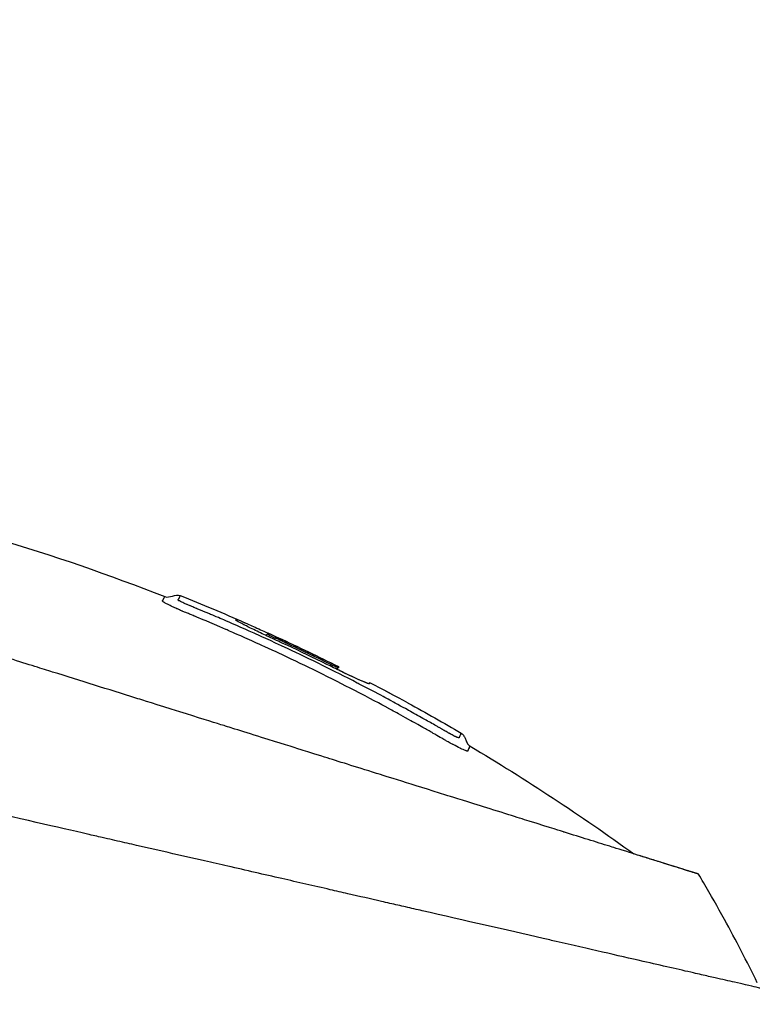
# Model space of a CAD drawing. Header units: millimetres. Extents: x 0 to 5219, y 0 to 2970.
# Tile 52 of 237: x 2068 to 2122, y 984 to 1057. Entities that reach past the tile are written whole.
import ezdxf

# ---------------------------------------------------------------- set-up
doc = ezdxf.new("R2010")
doc.units = ezdxf.units.MM
doc.header["$LTSCALE"] = 0.2
doc.styles.add('Rainbow-5.0 Style', font='malgunsl.ttf')
doc.dimstyles.new('Rainbow-5.0 Style', dxfattribs={"dimtxt": 4, "dimasz": 2.5, "dimexe": 1, "dimexo": 1, "dimgap": 1, "dimtad": 1, "dimdsep": 46, "dimtxsty": 'Rainbow-5.0 Style', "dimcen": 0, "dimclrd": 251, "dimclre": 251, "dimclrt": 7, "dimazin": 3, "dimtp": 0.1, "dimtm": 0.1, "dimtfac": 0.61, "dimtmove": 0, "dimatfit": 3, "dimfxl": 1, "dimlwd": -1, "dimlwe": -1, "dimarcsym": 1})
doc.dimstyles.new('Rainbow-5.0 Style$0', dxfattribs={"dimtxt": 4, "dimasz": 3, "dimexe": 2, "dimexo": 1, "dimgap": 0.8, "dimtad": 1, "dimzin": 9, "dimdsep": 46, "dimtxsty": 'Rainbow-5.0 Style', "dimcen": 0, "dimclrd": 251, "dimclre": 251, "dimclrt": 256, "dimadec": 1, "dimazin": 0, "dimtp": 0.1, "dimtm": 0.1, "dimtfac": 0.61, "dimtmove": 0, "dimatfit": 3, "dimfxl": 1, "dimlwd": -1, "dimlwe": -1, "dimarcsym": 1})

# ---------------------------------------------------------------- blocks, each defined once
blk = doc.blocks.new('A$Cf997e37c')
for p, q in [((38.256, 270.516), (38.416, 270.676)), ((38.866, 270.231), (38.956, 270.321)), ((43.48, 268.019), (43.586, 268.124)), ((43.622, 268.2), (43.622, 268.199)), ((43.622, 268.199), (43.622, 268.2)), ((45.905, 267.035), (45.829, 266.959)), ((45.905, 267.034), (45.83, 266.959)), ((48.731, 265.526), (48.732, 265.526)), ((70.135, 252.922), (70.131, 252.923))]:
    blk.add_line(p, q)
blk.add_arc((-26.479, 127.998), 156.751, 61.32693, 62.49797)
for centre, major_axis, ratio, start_param, end_param in [((-26.478, 128.002), (-137.524, 75.209), 1, 4.712389, 4.732828), ((-50.114, 166.643), (98.849, 98.887), 0.00011, 6.273707, 6.283218), ((-25.439, 196.053), (73.038, -84.003), 0.999052, 1.38546, 1.392026), ((-25.48, 196.018), (-75.393, 81.918), 0.999389, 4.470833, 4.498835), ((-25.559, 195.939), (98.374, 52.22), 0.999969, 6.25048, 6.297706)]:
    blk.add_ellipse(centre, major_axis=major_axis, ratio=ratio, start_param=start_param, end_param=end_param)
for points, knots in [([(-29.857, 284.217), (-18.014, 284.473), (-6.065, 283.367), (14.131, 279.14), (22.611, 276.602), (30.788, 273.381)], [0, 0, 0, 0, 3.553813, 3.553813, 6.190294, 6.190294, 6.190294, 6.190294]), ([(-57.448, 275.436), (-57.45, 275.439), (-57.414, 275.402), (-57.34, 275.327), (-57.303, 275.289), (-57.256, 275.242), (-57.201, 275.186), (-57.145, 275.13), (-57.08, 275.064), (-57.007, 274.989), (-56.859, 274.84), (-56.676, 274.654), (-56.458, 274.433), (-56.349, 274.322), (-56.231, 274.203), (-56.105, 274.074), (-55.978, 273.946), (-55.844, 273.81), (-55.701, 273.665), (-55.696, 273.661), (-55.692, 273.656), (-55.688, 273.652), (-55.4, 273.36), (-55.077, 273.033), (-54.721, 272.672), (-54.543, 272.492), (-54.356, 272.303), (-54.163, 272.106), (-53.969, 271.91), (-53.767, 271.706), (-53.558, 271.494), (-53.141, 271.071), (-52.693, 270.618), (-52.218, 270.137), (-51.757, 269.67), (-51.27, 269.178), (-50.76, 268.662), (-50.743, 268.645), (-50.727, 268.628), (-50.71, 268.611), (-49.667, 267.556), (-48.526, 266.402), (-47.302, 265.166), (-46.691, 264.549), (-46.059, 263.911), (-45.408, 263.255), (-44.756, 262.598), (-44.085, 261.922), (-43.397, 261.23), (-42.704, 260.533), (-41.994, 259.819), (-41.267, 259.088), (-40.541, 258.357), (-39.798, 257.61), (-39.042, 256.848), (-38.286, 256.087), (-37.517, 255.313), (-36.734, 254.526), (-35.951, 253.74), (-35.154, 252.941), (-34.346, 252.133), (-34.29, 252.077), (-34.234, 252.021), (-34.178, 251.965), (-33.419, 251.207), (-32.65, 250.442), (-31.873, 249.67), (-31.04, 248.843), (-30.197, 248.005), (-29.345, 247.158), (-28.065, 245.888), (-26.764, 244.596), (-25.441, 243.283), (-25.001, 242.847), (-24.56, 242.408), (-24.116, 241.968), (-23.892, 241.745), (-23.667, 241.522), (-23.442, 241.299), (-22.771, 240.634), (-22.096, 239.965), (-21.418, 239.292), (-20.061, 237.946), (-18.689, 236.586), (-17.303, 235.212), (-15.917, 233.838), (-14.516, 232.449), (-13.101, 231.048), (-13.014, 230.961), (-12.927, 230.875), (-12.84, 230.789), (-9.146, 227.129), (-5.376, 223.398), (-1.565, 219.626), (-1.471, 219.533), (-1.377, 219.44), (-1.283, 219.347), (-0.323, 218.396), (0.641, 217.444), (1.61, 216.487), (2.58, 215.53), (3.555, 214.569), (4.529, 213.609), (6.477, 211.689), (8.423, 209.772), (10.364, 207.855), (10.447, 207.773), (10.53, 207.69), (10.614, 207.608), (12.57, 205.675), (14.522, 203.745), (16.472, 201.814), (17.446, 200.849), (18.42, 199.883), (19.392, 198.918), (20.364, 197.953), (21.334, 196.987), (22.299, 196.026), (22.359, 195.966), (22.42, 195.906), (22.48, 195.845), (24.404, 193.927), (26.317, 192.02), (28.215, 190.126), (29.165, 189.179), (30.11, 188.236), (31.051, 187.297), (31.992, 186.357), (32.927, 185.423), (33.858, 184.493), (33.904, 184.447), (33.95, 184.401), (33.997, 184.354), (35.877, 182.476), (37.739, 180.613), (39.572, 178.778), (41.405, 176.943), (43.209, 175.135), (44.981, 173.357), (45.868, 172.468), (46.746, 171.586), (47.618, 170.711), (48.489, 169.837), (49.353, 168.969), (50.206, 168.111), (51.059, 167.254), (51.902, 166.406), (52.734, 165.569), (53.566, 164.732), (54.386, 163.906), (55.195, 163.092), (55.213, 163.073), (55.231, 163.055), (55.25, 163.037), (56.059, 162.221), (56.857, 161.417), (57.643, 160.624), (58.429, 159.831), (59.204, 159.05), (59.963, 158.284), (60.722, 157.518), (61.465, 156.766), (62.193, 156.031), (63.647, 154.561), (65.037, 153.155), (66.355, 151.821), (66.684, 151.487), (67.009, 151.158), (67.329, 150.834), (67.649, 150.511), (67.963, 150.192), (68.272, 149.879), (69.507, 148.628), (70.657, 147.461), (71.713, 146.39), (71.715, 146.387), (71.718, 146.385), (71.72, 146.382), (72.248, 145.847), (72.749, 145.337), (73.223, 144.856), (73.697, 144.375), (74.142, 143.922), (74.559, 143.499), (74.976, 143.075), (75.363, 142.681), (75.718, 142.32), (76.073, 141.96), (76.395, 141.632), (76.682, 141.34), (76.97, 141.047), (77.224, 140.787), (77.444, 140.564), (77.554, 140.452), (77.655, 140.349), (77.747, 140.255), (77.839, 140.162), (77.921, 140.077), (77.995, 140.002), (78.143, 139.852), (78.254, 139.738), (78.328, 139.663), (78.402, 139.587), (78.439, 139.55), (78.436, 139.552)], [0, 0, 0, 0, 0.0041991, 0.0041991, 0.0041991, 0.0062987, 0.0062987, 0.0062987, 0.0083983, 0.0083983, 0.0083983, 0.0125974, 0.0125974, 0.0125974, 0.014697, 0.014697, 0.014697, 0.0167965, 0.0167965, 0.0167965, 0.0168599, 0.0168599, 0.0168599, 0.0210764, 0.0210764, 0.0210764, 0.0231847, 0.0231847, 0.0231847, 0.025293, 0.025293, 0.025293, 0.0295096, 0.0295096, 0.0295096, 0.0335924, 0.0335924, 0.0335924, 0.0337261, 0.0337261, 0.0337261, 0.0420526, 0.0420526, 0.0420526, 0.0462159, 0.0462159, 0.0462159, 0.0503791, 0.0503791, 0.0503791, 0.0545745, 0.0545745, 0.0545745, 0.0587698, 0.0587698, 0.0587698, 0.0629602, 0.0629602, 0.0629602, 0.0671505, 0.0671505, 0.0671505, 0.0674414, 0.0674414, 0.0674414, 0.0713694, 0.0713694, 0.0713694, 0.0755743, 0.0755743, 0.0755743, 0.0818817, 0.0818817, 0.0818817, 0.0839768, 0.0839768, 0.0839768, 0.0850355, 0.0850355, 0.0850355, 0.0881892, 0.0881892, 0.0881892, 0.0944966, 0.0944966, 0.0944966, 0.1008041, 0.1008041, 0.1008041, 0.1011921, 0.1011921, 0.1011921, 0.1176445, 0.1176445, 0.1176445, 0.1180502, 0.1180502, 0.1180502, 0.1221943, 0.1221943, 0.1221943, 0.1263384, 0.1263384, 0.1263384, 0.1346266, 0.1346266, 0.1346266, 0.1349824, 0.1349824, 0.1349824, 0.143338, 0.143338, 0.143338, 0.1475158, 0.1475158, 0.1475158, 0.1516936, 0.1516936, 0.1516936, 0.1519551, 0.1519551, 0.1519551, 0.160293, 0.160293, 0.160293, 0.164462, 0.164462, 0.164462, 0.168631, 0.168631, 0.168631, 0.1688379, 0.1688379, 0.1688379, 0.1772635, 0.1772635, 0.1772635, 0.1856891, 0.1856891, 0.1856891, 0.1899019, 0.1899019, 0.1899019, 0.1941147, 0.1941147, 0.1941147, 0.1983275, 0.1983275, 0.1983275, 0.2025403, 0.2025403, 0.2025403, 0.2026348, 0.2026348, 0.2026348, 0.206856, 0.206856, 0.206856, 0.2110771, 0.2110771, 0.2110771, 0.2152983, 0.2152983, 0.2152983, 0.2237405, 0.2237405, 0.2237405, 0.2258511, 0.2258511, 0.2258511, 0.2279617, 0.2279617, 0.2279617, 0.2364039, 0.2364039, 0.2364039, 0.2364237, 0.2364237, 0.2364237, 0.240644, 0.240644, 0.240644, 0.2448644, 0.2448644, 0.2448644, 0.2490847, 0.2490847, 0.2490847, 0.253305, 0.253305, 0.253305, 0.2575358, 0.2575358, 0.2575358, 0.2596491, 0.2596491, 0.2596491, 0.2617623, 0.2617623, 0.2617623, 0.2659889, 0.2659889, 0.2659889, 0.2702154, 0.2702154, 0.2702154, 0.2702154]), ([(70.135, 252.922), (70.136, 252.921), (70.135, 252.922), (70.018, 252.959), (69.98, 252.971), (69.934, 252.985), (69.883, 253.001), (69.819, 253.021), (69.746, 253.044), (69.667, 253.069), (69.604, 253.088), (69.456, 253.135), (69.107, 253.244), (68.839, 253.327), (68.575, 253.41), (68.36, 253.477), (68.349, 253.481), (68.338, 253.484), (68.328, 253.487), (67.702, 253.683), (67.005, 253.901), (66.334, 254.111), (66.321, 254.115), (65.953, 254.231), (65.063, 254.509), (65.059, 254.51), (65.055, 254.512), (65.051, 254.513), (64.261, 254.76), (63.732, 254.926), (63.588, 254.971), (62.584, 255.285), (61.472, 255.633), (60.258, 256.013), (60.231, 256.022), (60.203, 256.03), (60.176, 256.039), (60.071, 256.071), (59.303, 256.312), (57.655, 256.828), (57.219, 256.964), (56.72, 257.12), (56.149, 257.299), (55.373, 257.542), (54.671, 257.762), (54.063, 257.952), (52.696, 258.38), (51.814, 258.656), (51.52, 258.748), (50.225, 259.153), (49.125, 259.497), (48.271, 259.765), (47.351, 260.053), (46.717, 260.251), (46.395, 260.352), (44.845, 260.837), (43.555, 261.24), (42.58, 261.546), (41.792, 261.792), (41.208, 261.975), (40.842, 262.09), (40.264, 262.27), (39.301, 262.572), (37.923, 263.003), (37.169, 263.239), (36.515, 263.444), (35.966, 263.616), (35.566, 263.741), (35.222, 263.849), (34.936, 263.938), (34.282, 264.143), (33.275, 264.458), (31.898, 264.889), (30.142, 265.439), (29.104, 265.764), (28.818, 265.853), (28.769, 265.868), (28.72, 265.884), (28.671, 265.899), (26.641, 266.535), (24.587, 267.177), (22.528, 267.822), (22.159, 267.937), (21.723, 268.074), (21.219, 268.231), (20.674, 268.402), (20.051, 268.597), (19.349, 268.817), (17.558, 269.377), (16.507, 269.706), (16.192, 269.805), (15.374, 270.061), (14.556, 270.317), (13.742, 270.572), (12.471, 270.969), (11.208, 271.365), (9.954, 271.757), (8.59, 272.184), (7.398, 272.558), (6.372, 272.878), (5.374, 273.19), (4.534, 273.453), (3.845, 273.669), (2.141, 274.201), (0.639, 274.672), (-0.675, 275.084), (-1.149, 275.233), (-1.598, 275.374), (-2.023, 275.508)], [-1, -1, -1, -1, -0.96875, -0.96875, -0.96875, -0.9547937, -0.9547937, -0.9547937, -0.9375, -0.9375, -0.9375, -0.90625, -0.90625, -0.90625, -0.875, -0.875, -0.875, -0.8739463, -0.8739463, -0.8739463, -0.8125, -0.8125, -0.8125, -0.7813822, -0.7813822, -0.7813822, -0.78125, -0.78125, -0.78125, -0.75, -0.75, -0.75, -0.6888795, -0.6888795, -0.6888795, -0.6875, -0.6875, -0.6875, -0.6380723, -0.6380723, -0.6380723, -0.625, -0.625, -0.625, -0.6057577, -0.6057577, -0.6057577, -0.5625, -0.5625, -0.5625, -0.5324119, -0.5324119, -0.5324119, -0.5, -0.5, -0.5, -0.4654336, -0.4654336, -0.4654336, -0.4375, -0.4375, -0.4375, -0.40625, -0.40625, -0.40625, -0.3881699, -0.3881699, -0.3881699, -0.375, -0.375, -0.375, -0.34375, -0.34375, -0.34375, -0.3125, -0.3125, -0.3125, -0.3110249, -0.3110249, -0.3110249, -0.25, -0.25, -0.25, -0.2349777, -0.2349777, -0.2349777, -0.21875, -0.21875, -0.21875, -0.1875, -0.1875, -0.1875, -0.1630802, -0.1630802, -0.1630802, -0.125, -0.125, -0.125, -0.0933033, -0.0933033, -0.0933033, -0.0625, -0.0625, -0.0625, -0.0165509, -0.0165509, -0.0165509, 0, 0, 0, 0]), ([(30.678, 273.003), (30.66, 273.015), (30.65, 273.024), (30.643, 273.031), (30.634, 273.039), (30.631, 273.044), (30.63, 273.046), (30.627, 273.054), (30.625, 273.063), (30.627, 273.073), (30.631, 273.087), (30.639, 273.095), (30.644, 273.101), (30.65, 273.11), (30.656, 273.117), (30.661, 273.123), (30.663, 273.125), (30.665, 273.129), (30.668, 273.136), (30.677, 273.157), (30.683, 273.168), (30.686, 273.174), (30.686, 273.175), (30.687, 273.175), (30.687, 273.176), (30.693, 273.187), (30.698, 273.197), (30.703, 273.207), (30.709, 273.218), (30.72, 273.24), (30.732, 273.267), (30.735, 273.273), (30.738, 273.28), (30.742, 273.289), (30.758, 273.322), (30.787, 273.381), (30.788, 273.381)], [-0.129396, -0.129396, -0.129396, -0.129396, -0.1274723, -0.1274723, -0.1274723, -0.125, -0.125, -0.125, -0.1205357, -0.1205357, -0.1205357, -0.1160714, -0.1160714, -0.1160714, -0.1116071, -0.1116071, -0.1116071, -0.1071429, -0.1071429, -0.1071429, -0.0996265, -0.0996265, -0.0996265, -0.0982143, -0.0982143, -0.0982143, -0.0892857, -0.0892857, -0.0892857, -0.0714286, -0.0714286, -0.0714286, -0.0569264, -0.0569264, -0.0569264, 0, 0, 0, 0]), ([(47.252, 265.155), (46.735, 265.435), (45.904, 265.881), (44.746, 266.48), (43.983, 266.874), (43.075, 267.335), (42.031, 267.849), (41.241, 268.238), (40.373, 268.656), (39.42, 269.103), (39.384, 269.12), (39.348, 269.137), (39.312, 269.154), (38.442, 269.561), (37.802, 269.851), (37.399, 270.033), (36.888, 270.264), (36.467, 270.45), (36.138, 270.595), (35.658, 270.807), (35.372, 270.93), (35.285, 270.968), (34.033, 271.51), (33.363, 271.786), (33.28, 271.82), (33.23, 271.841), (33.186, 271.859), (33.149, 271.874), (33.087, 271.9), (33.043, 271.918), (33.015, 271.93), (32.976, 271.946), (32.842, 272.001), (32.614, 272.095), (32.502, 272.141), (32.414, 272.177), (32.349, 272.204), (32.215, 272.26), (32.134, 272.294), (32.103, 272.307), (32.066, 272.323), (31.993, 272.353), (31.888, 272.399), (31.802, 272.436), (31.734, 272.467), (31.683, 272.489), (31.587, 272.532), (31.502, 272.571), (31.427, 272.606), (31.351, 272.642), (31.273, 272.679), (31.199, 272.716), (31.16, 272.734), (31.126, 272.751), (31.096, 272.766), (31.094, 272.768), (31.091, 272.769), (31.089, 272.77), (31.057, 272.786), (31.028, 272.801), (31.003, 272.814), (30.95, 272.842), (30.911, 272.863), (30.88, 272.881), (30.84, 272.903), (30.815, 272.917), (30.798, 272.927), (30.775, 272.941), (30.753, 272.954), (30.731, 272.967), (30.713, 272.979), (30.695, 272.99), (30.68, 273.001), (30.679, 273.002), (30.679, 273.002), (30.678, 273.003)], [-0.35, -0.35, -0.35, -0.35, -0.3036755, -0.3036755, -0.3036755, -0.273124, -0.273124, -0.273124, -0.25, -0.25, -0.25, -0.248947, -0.248947, -0.248947, -0.2232143, -0.2232143, -0.2232143, -0.2123203, -0.2123203, -0.2123203, -0.1964286, -0.1964286, -0.1964286, -0.1696429, -0.1696429, -0.1696429, -0.1683773, -0.1683773, -0.1683773, -0.1662946, -0.1662946, -0.1662946, -0.1629464, -0.1629464, -0.1629464, -0.1595982, -0.1595982, -0.1595982, -0.15625, -0.15625, -0.15625, -0.1533801, -0.1533801, -0.1533801, -0.1505102, -0.1505102, -0.1505102, -0.1466837, -0.1466837, -0.1466837, -0.1428571, -0.1428571, -0.1428571, -0.1409439, -0.1409439, -0.1409439, -0.1408082, -0.1408082, -0.1408082, -0.1390306, -0.1390306, -0.1390306, -0.1367836, -0.1367836, -0.1367836, -0.1339286, -0.1339286, -0.1339286, -0.1315425, -0.1315425, -0.1315425, -0.1294643, -0.1294643, -0.1294643, -0.129396, -0.129396, -0.129396, -0.129396]), ([(31.779, 273.136), (31.776, 273.144), (31.781, 273.152), (31.788, 273.16), (31.789, 273.161), (31.79, 273.161), (31.791, 273.162), (31.792, 273.164), (31.793, 273.165), (31.794, 273.167), (31.799, 273.173), (31.802, 273.179), (31.804, 273.182), (31.81, 273.192), (31.815, 273.201), (31.821, 273.21), (31.828, 273.221), (31.834, 273.232), (31.84, 273.242), (31.847, 273.253), (31.852, 273.264), (31.858, 273.274), (31.869, 273.294), (31.879, 273.313), (31.887, 273.331), (31.892, 273.34), (31.899, 273.357), (31.907, 273.376), (31.913, 273.39), (31.919, 273.404), (31.924, 273.418), (31.946, 273.475), (31.937, 273.463), (31.937, 273.463)], [0.8694294, 0.8694294, 0.8694294, 0.8694294, 0.8733039, 0.8733039, 0.8733039, 0.8737245, 0.8737245, 0.8737245, 0.8747406, 0.8747406, 0.8747406, 0.8794643, 0.8794643, 0.8794643, 0.8853665, 0.8853665, 0.8853665, 0.8928571, 0.8928571, 0.8928571, 0.9023572, 0.9023572, 0.9023572, 0.9196429, 0.9196429, 0.9196429, 0.9357416, 0.9357416, 0.9357416, 0.9464286, 0.9464286, 0.9464286, 1, 1, 1, 1]), ([(47.023, 265.941), (46.69, 266.119), (46.061, 266.456), (45.132, 266.937), (45.083, 266.962), (45.035, 266.987), (44.986, 267.012), (44.067, 267.486), (43.229, 267.908), (42.466, 268.284), (41.475, 268.773), (40.614, 269.184), (39.9, 269.52), (38.52, 270.17), (37.68, 270.544), (37.388, 270.675), (37.228, 270.747), (37.067, 270.819), (36.906, 270.89), (36.41, 271.111), (35.913, 271.328), (35.416, 271.544), (35.216, 271.63), (34.886, 271.772), (34.424, 271.968), (34.313, 272.015), (34.201, 272.062), (34.087, 272.11), (33.873, 272.2), (33.655, 272.292), (33.43, 272.385), (33.333, 272.425), (33.25, 272.46), (33.182, 272.488), (33.162, 272.496), (33.144, 272.504), (33.126, 272.511), (33.023, 272.554), (32.958, 272.581), (32.931, 272.592), (32.833, 272.633), (32.748, 272.668), (32.679, 272.698), (32.673, 272.7), (32.668, 272.702), (32.662, 272.705), (32.596, 272.733), (32.519, 272.765), (32.436, 272.801), (32.436, 272.801), (32.412, 272.811), (32.368, 272.83), (32.33, 272.847), (32.276, 272.87), (32.211, 272.899), (32.147, 272.928), (32.088, 272.955), (32.034, 272.981), (32.031, 272.982), (32.029, 272.983), (32.026, 272.985), (32.023, 272.986), (32.02, 272.988), (32.017, 272.989), (32.004, 272.995), (31.939, 273.027), (31.874, 273.064), (31.864, 273.069), (31.852, 273.076), (31.84, 273.083), (31.824, 273.093), (31.808, 273.104), (31.797, 273.114), (31.794, 273.117), (31.79, 273.12), (31.787, 273.123), (31.783, 273.127), (31.78, 273.132), (31.779, 273.136)], [0.6517857, 0.6517857, 0.6517857, 0.6517857, 0.6785714, 0.6785714, 0.6785714, 0.6797281, 0.6797281, 0.6797281, 0.7017453, 0.7017453, 0.7017453, 0.7303747, 0.7303747, 0.7303747, 0.7857143, 0.7857143, 0.7857143, 0.7922841, 0.7922841, 0.7922841, 0.8125, 0.8125, 0.8125, 0.8258929, 0.8258929, 0.8258929, 0.8305652, 0.8305652, 0.8305652, 0.8392857, 0.8392857, 0.8392857, 0.8426339, 0.8426339, 0.8426339, 0.8431179, 0.8431179, 0.8431179, 0.8459821, 0.8459821, 0.8459821, 0.8493304, 0.8493304, 0.8493304, 0.8496066, 0.8496066, 0.8496066, 0.8526786, 0.8526786, 0.8526786, 0.8544889, 0.8544889, 0.8544889, 0.8560268, 0.8560268, 0.8560268, 0.8590434, 0.8590434, 0.8590434, 0.8591891, 0.8591891, 0.8591891, 0.859375, 0.859375, 0.859375, 0.8627232, 0.8627232, 0.8627232, 0.8641237, 0.8641237, 0.8641237, 0.8660714, 0.8660714, 0.8660714, 0.8675382, 0.8675382, 0.8675382, 0.8694294, 0.8694294, 0.8694294, 0.8694294]), ([(45.905, 267.034), (45.901, 267.025), (45.892, 267.006), (45.871, 266.964), (45.886, 266.943), (45.734, 266.985), (45.584, 267.044), (45.175, 267.22), (44.93, 267.33), (44.399, 267.577), (44.12, 267.709), (43.387, 268.062), (43.036, 268.237), (41.77, 268.863), (40.79, 269.334), (39.296, 270.034), (38.968, 270.184), (38.384, 270.455), (38.046, 270.613), (37.381, 270.932), (37.068, 271.085), (36.548, 271.348), (36.347, 271.454), (36.03, 271.635), (36.04, 271.648), (36.053, 271.676), (36.061, 271.693), (36.074, 271.719), (36.031, 271.745), (36.432, 271.576), (36.651, 271.48), (37.169, 271.25), (37.492, 271.105), (38.188, 270.789), (38.55, 270.624), (39.093, 270.375), (39.465, 270.204), (41.184, 269.399), (42.407, 268.807), (43.622, 268.2)], [0, 0, 0, 0, 0.320879, 0.320879, 0.465091, 0.465091, 0.61047, 0.61047, 0.741214, 0.741214, 0.858961, 0.858961, 1.03352, 1.03352, 1.617694, 1.617694, 1.920655, 1.920655, 2.361582, 2.361582, 2.851357, 2.851357, 3.338051, 3.338051, 4.028869, 4.028869, 6.65642, 6.65642, 9.591035, 9.591035, 11.360377, 11.360377, 13.298144, 13.298144, 15.132878, 15.132878, 16.008781, 16.008781, 18.211527, 18.211527, 18.211527, 18.211527]), ([(43.622, 268.199), (42.162, 268.929), (40.691, 269.636), (39.115, 270.363), (39.033, 270.401), (38.917, 270.455), (38.845, 270.488), (38.707, 270.55), (38.644, 270.578), (38.536, 270.626), (38.492, 270.645), (38.394, 270.687), (38.415, 270.675), (38.411, 270.667), (38.409, 270.663), (38.404, 270.651), (38.4, 270.643), (38.393, 270.628), (38.39, 270.623), (38.384, 270.61), (38.369, 270.612), (38.45, 270.566), (38.492, 270.544), (38.598, 270.491), (38.66, 270.461), (38.765, 270.41), (38.803, 270.392), (38.879, 270.356), (38.918, 270.339), (38.956, 270.321)], [0.000001, 0.000001, 0.000001, 0.000001, 0.489571, 0.489571, 0.520795, 0.520795, 0.575938, 0.575938, 0.63212, 0.63212, 0.689892, 0.689892, 0.822191, 0.822191, 0.910467, 0.910467, 1.056592, 1.056592, 1.128541, 1.128541, 1.224346, 1.224346, 1.274574, 1.274574, 1.322423, 1.322423, 1.348031, 1.348031, 1.372516, 1.372516, 1.372516, 1.372516]), ([(43.622, 268.199), (43.617, 268.189), (43.606, 268.167), (43.587, 268.127), (43.588, 268.123), (43.576, 268.124), (43.555, 268.131), (43.488, 268.159), (43.44, 268.18), (43.332, 268.229), (43.274, 268.256), (43.149, 268.316), (43.084, 268.348), (42.98, 268.399), (42.927, 268.426), (41.538, 269.111), (40.251, 269.725), (38.956, 270.321)], [-1.286139, -1.286139, -1.286139, -1.286139, -0.798514, -0.798514, -0.743971, -0.743971, -0.671251, -0.671251, -0.596258, -0.596258, -0.530286, -0.530286, -0.464712, -0.464712, -0.427696, -0.427696, 0, 0, 0, 0]), ([(45.832, 266.962), (45.777, 266.975), (45.663, 267.017), (45.303, 267.168), (45.061, 267.276), (44.566, 267.504), (44.295, 267.632), (43.834, 267.852), (43.661, 267.936), (43.484, 268.023)], [-1.7197113, -1.7197113, -1.7197113, -1.7197113, -1.5094431, -1.5094431, -1.2740717, -1.2740717, -1.0489117, -1.0489117, -0.9190309, -0.9190309, -0.9190309, -0.9190309]), ([(74.665, 244.514), (74.664, 244.516), (74.681, 244.511), (74.22, 244.616), (73.955, 244.677), (73.371, 244.811), (73.099, 244.873), (72.377, 245.038), (71.898, 245.148), (71.042, 245.344), (70.708, 245.421), (70.165, 245.545), (69.97, 245.589), (68.696, 245.88), (67.452, 246.166), (64.186, 246.916), (62.043, 247.406), (59.331, 248.026), (59.007, 248.1), (55.963, 248.795), (52.958, 249.486), (49.365, 250.311), (48.959, 250.404), (48.166, 250.586), (47.774, 250.675), (47.176, 250.813), (46.967, 250.861), (45.98, 251.089), (45.136, 251.279), (43.857, 251.572), (43.421, 251.673), (41.789, 252.048), (40.599, 252.32), (38.126, 252.888), (36.8, 253.196), (34.874, 253.635), (34.301, 253.765), (31.941, 254.3), (30.176, 254.709), (28.147, 255.17), (27.913, 255.223), (27.182, 255.39), (26.687, 255.503), (25.836, 255.697), (25.468, 255.78), (23.067, 256.329), (20.011, 257.05), (16.003, 257.948), (15.817, 257.99), (12.883, 258.649), (10.35, 259.249), (6.91, 260.038), (5.398, 260.383), (1.254, 261.331), (-1.355, 261.93), (-4.385, 262.625), (-4.865, 262.735), (-6.237, 263.049), (-7.126, 263.252), (-8.781, 263.631), (-9.555, 263.808), (-10.651, 264.061), (-10.986, 264.138), (-11.92, 264.352), (-12.543, 264.493), (-13.711, 264.761), (-14.25, 264.885), (-15.714, 265.222), (-16.641, 265.432), (-18.935, 265.957), (-20.302, 266.272), (-22.294, 266.727), (-22.954, 266.879), (-23.939, 267.104), (-24.266, 267.179), (-24.754, 267.291), (-24.916, 267.329), (-25.159, 267.385), (-25.24, 267.403), (-25.362, 267.431), (-25.402, 267.44), (-25.499, 267.463), (-25.542, 267.473), (-25.563, 267.478)], [0.000004, 0.000004, 0.000004, 0.000004, 0.139875, 0.139875, 0.227512, 0.227512, 0.285894, 0.285894, 0.363713, 0.363713, 0.408155, 0.408155, 0.431826, 0.431826, 0.55804, 0.55804, 0.726318, 0.726318, 0.748791, 0.748791, 0.934846, 0.934846, 0.958293, 0.958293, 0.980317, 0.980317, 0.992046, 0.992046, 1.035571, 1.035571, 1.057896, 1.057896, 1.118512, 1.118512, 1.185121, 1.185121, 1.212956, 1.212956, 1.299325, 1.299325, 1.310275, 1.310275, 1.333714, 1.333714, 1.350359, 1.350359, 1.438721, 1.438721, 1.44302, 1.44302, 1.506527, 1.506527, 1.556602, 1.556602, 1.644538, 1.644538, 1.661123, 1.661123, 1.692259, 1.692259, 1.719331, 1.719331, 1.731162, 1.731162, 1.752878, 1.752878, 1.771547, 1.771547, 1.804434, 1.804434, 1.853817, 1.853817, 1.878775, 1.878775, 1.891253, 1.891253, 1.897493, 1.897493, 1.900613, 1.900613, 1.902173, 1.902173, 1.904354, 1.904354, 1.904354, 1.904354]), ([(52.225, 263.056), (52.213, 263.062), (52.202, 263.067), (52.191, 263.072), (52.183, 263.076), (52.171, 263.082), (52.156, 263.089), (52.145, 263.094), (52.138, 263.098), (52.136, 263.099), (52.088, 263.123), (52.032, 263.152), (51.97, 263.185), (51.92, 263.212), (51.871, 263.239), (51.826, 263.263), (51.815, 263.269), (51.804, 263.275), (51.794, 263.281), (51.779, 263.289), (51.765, 263.297), (51.752, 263.305), (51.71, 263.328), (51.637, 263.369), (51.533, 263.429), (51.506, 263.445), (51.455, 263.474), (51.38, 263.517), (51.356, 263.531), (51.334, 263.544), (51.314, 263.556), (51.281, 263.575), (51.254, 263.591), (51.23, 263.604), (51.229, 263.605), (51.213, 263.614), (51.182, 263.632), (51.162, 263.643), (51.137, 263.657), (51.107, 263.675), (51.087, 263.686), (51.057, 263.704), (51.015, 263.728), (51.001, 263.736), (50.93, 263.777), (50.802, 263.85), (50.52, 264.011), (50.238, 264.171), (49.955, 264.33), (49.604, 264.528), (49.252, 264.725), (48.899, 264.92), (48.898, 264.92), (48.587, 265.094), (47.962, 265.434), (47.873, 265.482), (47.714, 265.569), (47.483, 265.694), (47.352, 265.764), (47.199, 265.847), (47.023, 265.941)], [0.57572844, 0.57572844, 0.57572844, 0.57572844, 0.57645089, 0.57645089, 0.57645089, 0.57728795, 0.57728795, 0.57728795, 0.578125, 0.578125, 0.578125, 0.58147321, 0.58147321, 0.58147321, 0.58314732, 0.58314732, 0.58314732, 0.58383587, 0.58383587, 0.58383587, 0.58482143, 0.58482143, 0.58482143, 0.58816964, 0.58816964, 0.58816964, 0.58984375, 0.58984375, 0.58984375, 0.59048811, 0.59048811, 0.59048811, 0.59151786, 0.59151786, 0.59151786, 0.59255714, 0.59255714, 0.59255714, 0.59319196, 0.59319196, 0.59319196, 0.59486607, 0.59486607, 0.59486607, 0.59821429, 0.59821429, 0.59821429, 0.61014843, 0.61014843, 0.61014843, 0.625, 0.625, 0.625, 0.63839286, 0.63839286, 0.63839286, 0.64694198, 0.64694198, 0.64694198, 0.65178571, 0.65178571, 0.65178571, 0.65178571]), ([(52.568, 262.204), (52.567, 262.204), (52.565, 262.205), (52.564, 262.205), (52.409, 262.281), (52.234, 262.371), (52.057, 262.466), (52.038, 262.476), (52.019, 262.486), (52, 262.496), (51.896, 262.553), (51.788, 262.612), (51.678, 262.674), (51.591, 262.722), (51.532, 262.756), (51.503, 262.772), (51.473, 262.789), (51.442, 262.807), (51.41, 262.826), (51.374, 262.846), (51.335, 262.869), (51.294, 262.893), (51.185, 262.956), (51.035, 263.042), (50.843, 263.153), (50.644, 263.267), (50.506, 263.346), (50.427, 263.391), (50.334, 263.444), (50.224, 263.507), (50.095, 263.58), (49.979, 263.646), (49.848, 263.72), (49.702, 263.803), (49.329, 264.013), (49.141, 264.117), (49.14, 264.118), (49.074, 264.155), (48.875, 264.266), (48.541, 264.451), (48.04, 264.728), (47.67, 264.929), (47.434, 265.057), (47.36, 265.097), (47.3, 265.129), (47.252, 265.155)], [-0.42508191, -0.42508191, -0.42508191, -0.42508191, -0.425, -0.425, -0.425, -0.41652249, -0.41652249, -0.41652249, -0.415625, -0.415625, -0.415625, -0.4109375, -0.4109375, -0.4109375, -0.40859375, -0.40859375, -0.40859375, -0.40748306, -0.40748306, -0.40748306, -0.40625, -0.40625, -0.40625, -0.4015625, -0.4015625, -0.4015625, -0.396875, -0.396875, -0.396875, -0.3919545, -0.3919545, -0.3919545, -0.3875, -0.3875, -0.3875, -0.378125, -0.378125, -0.378125, -0.36875, -0.36875, -0.36875, -0.35441881, -0.35441881, -0.35441881, -0.35, -0.35, -0.35, -0.35]), ([(52.646, 263.315), (52.646, 263.315), (52.641, 263.307), (52.634, 263.29), (52.627, 263.276), (52.617, 263.255), (52.604, 263.228), (52.602, 263.224), (52.6, 263.22), (52.598, 263.216), (52.574, 263.166), (52.552, 263.121), (52.546, 263.11), (52.544, 263.105), (52.542, 263.1), (52.539, 263.094), (52.529, 263.075), (52.521, 263.053), (52.508, 263.032), (52.508, 263.031), (52.505, 263.026), (52.499, 263.017), (52.495, 263.01), (52.495, 262.998), (52.491, 262.986), (52.491, 262.985), (52.491, 262.984), (52.491, 262.984), (52.49, 262.982), (52.488, 262.98), (52.485, 262.978), (52.482, 262.976), (52.479, 262.975), (52.475, 262.974), (52.473, 262.974), (52.47, 262.973), (52.467, 262.973), (52.466, 262.973), (52.463, 262.965), (52.399, 262.985), (52.381, 262.99), (52.361, 262.998), (52.341, 263.005), (52.335, 263.008), (52.325, 263.011), (52.309, 263.018), (52.305, 263.02), (52.3, 263.022), (52.294, 263.024), (52.289, 263.027), (52.282, 263.03), (52.276, 263.033), (52.258, 263.041), (52.241, 263.049), (52.225, 263.056)], [0.4344281, 0.4344281, 0.4344281, 0.4344281, 0.4693588, 0.4693588, 0.4693588, 0.5, 0.5, 0.5, 0.5026118, 0.5026118, 0.5026118, 0.5357143, 0.5357143, 0.5357143, 0.5394233, 0.5394233, 0.5394233, 0.5535714, 0.5535714, 0.5535714, 0.5589548, 0.5589548, 0.5589548, 0.5625, 0.5625, 0.5625, 0.5630254, 0.5630254, 0.5630254, 0.5647321, 0.5647321, 0.5647321, 0.5660423, 0.5660423, 0.5660423, 0.5669643, 0.5669643, 0.5669643, 0.5714286, 0.5714286, 0.5714286, 0.5731027, 0.5731027, 0.5731027, 0.5739397, 0.5739397, 0.5739397, 0.5743472, 0.5743472, 0.5743472, 0.5747768, 0.5747768, 0.5747768, 0.5757284, 0.5757284, 0.5757284, 0.5757284]), ([(52.646, 263.315), (52.646, 263.315), (52.646, 263.315), (52.646, 263.315), (52.646, 263.315), (52.646, 263.315), (52.646, 263.315)], [0.4337259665, 0.4337259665, 0.4337259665, 0.4337259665, 0.4343361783, 0.4343361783, 0.4343361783, 0.4344280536, 0.4344280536, 0.4344280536, 0.4344280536]), ([(52.646, 263.315), (52.687, 263.291), (52.725, 263.259), (52.792, 263.186), (52.822, 263.142), (52.888, 263.029), (52.92, 262.956), (52.99, 262.788), (53.028, 262.691), (53.103, 262.554), (53.131, 262.509), (53.202, 262.424), (53.245, 262.385), (53.294, 262.356)], [0.0000215, 0.0000215, 0.0000215, 0.0000215, 0.0143912, 0.0143912, 0.030028, 0.030028, 0.0537432, 0.0537432, 0.084677, 0.084677, 0.1006432, 0.1006432, 0.117625, 0.117625, 0.117625, 0.117625]), ([(53.294, 262.356), (53.294, 262.356), (53.294, 262.356), (53.294, 262.356), (53.293, 262.356), (53.288, 262.346), (53.278, 262.327), (53.27, 262.31), (53.258, 262.285), (53.242, 262.253), (53.24, 262.249), (53.238, 262.244), (53.235, 262.239), (53.204, 262.175), (53.175, 262.117), (53.169, 262.104), (53.167, 262.101), (53.166, 262.098), (53.164, 262.095), (53.157, 262.08), (53.151, 262.067), (53.147, 262.056), (53.147, 262.055), (53.146, 262.046), (53.143, 262.027), (53.141, 262.015), (53.136, 262.005), (53.129, 262), (53.128, 261.999), (53.128, 261.999), (53.127, 261.998), (53.119, 261.992), (53.102, 261.992), (53.083, 261.995), (53.076, 261.996), (53.063, 261.998), (53.036, 262.005), (53.024, 262.008), (53.004, 262.014), (52.971, 262.026), (52.866, 262.064), (52.728, 262.127), (52.598, 262.189), (52.588, 262.194), (52.578, 262.199), (52.568, 262.204)], [-0.5662752, -0.5662752, -0.5662752, -0.5662752, -0.5657113, -0.5657113, -0.5657113, -0.530642, -0.530642, -0.530642, -0.5, -0.5, -0.5, -0.4974224, -0.4974224, -0.4974224, -0.4625, -0.4625, -0.4625, -0.4609813, -0.4609813, -0.4609813, -0.453125, -0.453125, -0.453125, -0.4484375, -0.4484375, -0.4484375, -0.44375, -0.44375, -0.44375, -0.4433217, -0.4433217, -0.4433217, -0.4390625, -0.4390625, -0.4390625, -0.4367187, -0.4367187, -0.4367187, -0.434375, -0.434375, -0.434375, -0.4257634, -0.4257634, -0.4257634, -0.4250819, -0.4250819, -0.4250819, -0.4250819]), ([(70.135, 252.922), (70.134, 252.922), (70.13, 252.923), (70.115, 252.928), (70.109, 252.93), (70.102, 252.932), (70.092, 252.935), (70.085, 252.937), (70.078, 252.94), (70.069, 252.942), (70.058, 252.946), (70.046, 252.95), (70.031, 252.954), (70.009, 252.961), (69.984, 252.969), (69.952, 252.979), (69.944, 252.982), (69.936, 252.984), (69.928, 252.987), (69.888, 252.999), (69.843, 253.014), (69.793, 253.029), (69.742, 253.045), (69.686, 253.063), (69.626, 253.082), (69.572, 253.098), (69.516, 253.116), (69.455, 253.135), (69.446, 253.138), (69.437, 253.141), (69.428, 253.144), (69.407, 253.15), (69.386, 253.157), (69.364, 253.164), (69.327, 253.175), (69.289, 253.187), (69.249, 253.199), (69.171, 253.224), (69.087, 253.25), (68.999, 253.278), (68.898, 253.309), (68.791, 253.342), (68.678, 253.378), (68.662, 253.383), (68.579, 253.409), (68.415, 253.46), (68.264, 253.507), (68.044, 253.576), (67.723, 253.676), (67.699, 253.684), (67.675, 253.692), (67.649, 253.7), (67.546, 253.732), (67.442, 253.765), (67.336, 253.797), (67.2, 253.84), (67.061, 253.884), (66.922, 253.927), (66.621, 254.021), (66.316, 254.117), (66.014, 254.211), (65.849, 254.263), (65.684, 254.315), (65.521, 254.366), (65.467, 254.382), (65.413, 254.399), (65.36, 254.416)], [0, 0, 0, 0, 0.0150587, 0.0150587, 0.0150587, 0.0208299, 0.0208299, 0.0208299, 0.0245021, 0.0245021, 0.0245021, 0.0291504, 0.0291504, 0.0291504, 0.0357143, 0.0357143, 0.0357143, 0.0380803, 0.0380803, 0.0380803, 0.0495766, 0.0495766, 0.0495766, 0.0612032, 0.0612032, 0.0612032, 0.0714286, 0.0714286, 0.0714286, 0.0729408, 0.0729408, 0.0729408, 0.0763746, 0.0763746, 0.0763746, 0.0821973, 0.0821973, 0.0821973, 0.0938436, 0.0938436, 0.0938436, 0.1071429, 0.1071429, 0.1071429, 0.125154, 0.125154, 0.125154, 0.1416278, 0.1416278, 0.1416278, 0.1428571, 0.1428571, 0.1428571, 0.1508544, 0.1508544, 0.1508544, 0.1612372, 0.1612372, 0.1612372, 0.1837871, 0.1837871, 0.1837871, 0.1961944, 0.1961944, 0.1961944, 0.2002878, 0.2002878, 0.2002878, 0.2002878])]:
    blk.add_open_spline(points, degree=3, knots=knots)
for points in [[(30.788, 273.381), (31.145, 273.241), (31.582, 273.606), (31.937, 273.463)], [(31.938, 273.462), (33.536, 272.82), (35.124, 272.152), (36.7, 271.458)], [(48.736, 265.53), (50.05, 264.812), (51.354, 264.074), (52.647, 263.318)], [(53.294, 262.356), (53.294, 262.356), (53.294, 262.356), (53.294, 262.356)], [(53.294, 262.356), (57.434, 259.899), (61.464, 257.246), (65.36, 254.416)]]:
    blk.add_open_spline(points, degree=3)
blk = doc.blocks.new('*D119')
at = {"color": 251, "linetype": 'ByBlock', "transparency": 16777216}
for p, q in [((2040.534, 1550.596), (2210.646, 1550.596)), ((2200.646, 952.896), (2200.646, 1535.596)), ((2131.073, 937.896), (2210.646, 937.896))]:
    blk.add_line(p, q, dxfattribs=at)
at = {"color": 251, "transparency": 16777216}
for points in [[(2198.146, 1535.596), (2203.146, 1535.596), (2200.646, 1550.596)], [(2198.146, 952.896), (2203.146, 952.896), (2200.646, 937.896)]]:
    blk.add_solid(points, dxfattribs=at)
at = {"layer": 'Defpoints', "color": 0, "transparency": 16777216}
for p in [(2035.534, 1550.596), (2200.646, 1550.596), (2126.073, 937.896)]:
    blk.add_point(p, dxfattribs=at)
at = {"transparency": 16777216, "insert": (2186.251, 1244.246), "char_height": 20, "attachment_point": 5, "rotation": 90, "style": 'Rainbow-5.0 Style'}
blk.add_mtext('612.7', dxfattribs=at)
blk = doc.blocks.new('*D122')
at = {"color": 251, "linetype": 'ByBlock', "transparency": 16777216}
for p, q in [((1955.2, 2237.896), (2279.944, 2237.896)), ((2269.944, 952.896), (2269.944, 2222.896)), ((2131.073, 937.896), (2279.944, 937.896))]:
    blk.add_line(p, q, dxfattribs=at)
at = {"color": 251, "transparency": 16777216}
for points in [[(2267.444, 2222.896), (2272.444, 2222.896), (2269.944, 2237.896)], [(2267.444, 952.896), (2272.444, 952.896), (2269.944, 937.896)]]:
    blk.add_solid(points, dxfattribs=at)
at = {"layer": 'Defpoints', "color": 0, "transparency": 16777216}
for p in [(1950.2, 2237.896), (2269.944, 2237.896), (2126.073, 937.896)]:
    blk.add_point(p, dxfattribs=at)
at = {"transparency": 16777216, "insert": (2255.543, 1587.896), "char_height": 20, "attachment_point": 5, "rotation": 90, "style": 'Rainbow-5.0 Style'}
blk.add_mtext('1300', dxfattribs=at)

msp = doc.modelspace()

# ---------------------------------------------------------------- block references
msp.add_blockref('A$Cf997e37c', (2047.459, 740.896))

# ---------------------------------------------------------------- dimensions: what is measured, and where the dimension line sits
for base, p2, picture, middle in [((2269.944, 2237.896), (1950.2, 2237.896), '*D122', (2255.543, 1587.896)), ((2200.646, 1550.596), (2035.534, 1550.596), '*D119', (2186.251, 1244.246))]:
    dim = msp.add_linear_dim(base=base, p1=(2126.073, 937.896), p2=p2, angle=90, dimstyle='Rainbow-5.0 Style$0', override={"dimscale": 5, "dimtol": 0, "dimlim": 0, "dimtp": 0.1, "dimtm": 0.1, "dimtfac": 0.61, "dimtdec": 2, "dimtolj": 0, "dimtzin": 8})
    dim.commit()
    dim.dimension.update_dxf_attribs({"geometry": picture, "text_midpoint": middle})

# ---------------------------------------------------------------- leaders
msp.add_leader([(2047.458, 937.896), (2320.882, 1072.119), (2333.382, 1072.119)], dimstyle='Rainbow-5.0 Style', override={"dimscale": 5})

doc.saveas('drawing.dxf')
